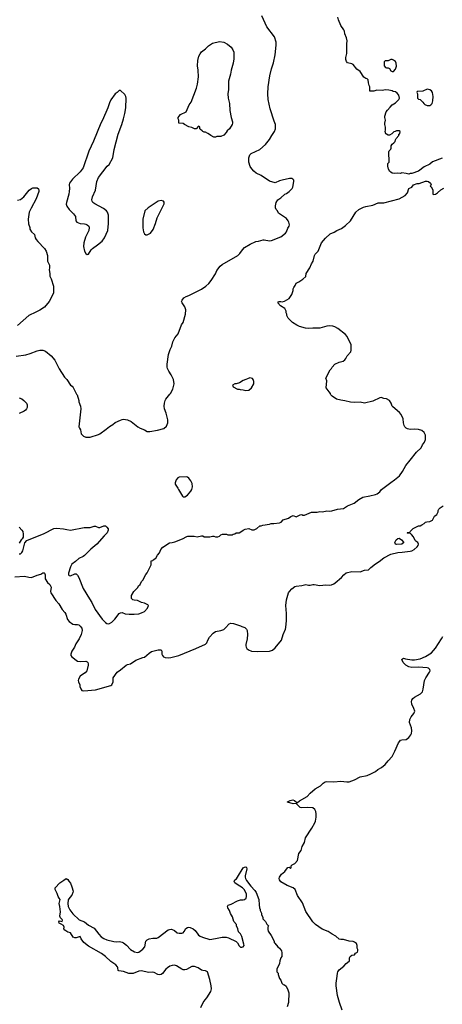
# Model space of a CAD drawing. Header units: inches. Extents: x 1793441 to 1900654, y 320892 to 470514.
# Tile 83 of 99: x 1871380 to 1877450, y 421245 to 435374. Entities that reach past the tile are written whole.
import ezdxf

# ---------------------------------------------------------------- set-up
doc = ezdxf.new("R2010")
doc.units = ezdxf.units.IN
doc.header["$MEASUREMENT"] = 0
doc.layers.add('B8472', color=7, linetype='Continuous')
doc.layers.add('B8473', color=7, linetype='Continuous')

msp = doc.modelspace()

# ---------------------------------------------------------------- linework, layer by layer
at = {"layer": 'B8472', "color": 5}
for points, elevation in [([(1871371, 427711), (1871390, 427711), (1871412, 427730), (1871423, 427750), (1871453, 427867), (1871480, 427900), (1871730, 428000), (1871870, 428072), (1871910, 428079), (1872010, 428070), (1872056, 428056), (1872110, 428047), (1872305, 428085), (1872390, 428085), (1872450, 428107), (1872470, 428107), (1872510, 428086), (1872530, 428085), (1872590, 428112), (1872610, 428112), (1872633, 428093), (1872652, 428070), (1872652, 428050), (1872638, 428010), (1872592, 427968), (1872488, 427850), (1872402, 427778), (1872310, 427686), (1872290, 427669), (1872230, 427641), (1872182, 427598), (1872130, 427561), (1872110, 427522), (1872082, 427430), (1872082, 427410), (1872090, 427396), (1872110, 427391), (1872170, 427423), (1872190, 427423), (1872210, 427403), (1872229, 427369), (1872292, 427210), (1872381, 427061), (1872417, 427010), (1872462, 426910), (1872565, 426770), (1872610, 426722), (1872630, 426709), (1872650, 426705), (1872669, 426710), (1872703, 426730), (1872746, 426770), (1872809, 426851), (1872830, 426862), (1872850, 426865), (1872894, 426850), (1872950, 426842), (1873022, 426842), (1873090, 426848), (1873130, 426861), (1873170, 426883), (1873214, 426930), (1873228, 426970), (1873218, 426978), (1873170, 426999), (1873129, 427009), (1873110, 427022), (1873070, 427038), (1873023, 427043), (1873006, 427050), (1872986, 427070), (1872986, 427110), (1873018, 427170), (1873075, 427225), (1873088, 427250), (1873108, 427270), (1873128, 427310), (1873149, 427331), (1873190, 427414), (1873210, 427434), (1873267, 427553), (1873266, 427610), (1873290, 427614), (1873296, 427624), (1873335, 427645), (1873358, 427690), (1873390, 427722), (1873409, 427770), (1873436, 427804), (1873530, 427867), (1873570, 427871), (1873610, 427883), (1873717, 427923), (1873780, 427960), (1873796, 427964), (1873884, 427964), (1873930, 427951), (1873990, 427965), (1874010, 427965), (1874030, 427952), (1874110, 427952), (1874150, 427962), (1874170, 427962), (1874192, 427952), (1874228, 427952), (1874250, 427962), (1874270, 427982), (1874292, 427992), (1874350, 427992), (1874370, 427982), (1874430, 427982), (1874448, 427992), (1874470, 427994), (1874490, 428012), (1874530, 428012), (1874570, 428032), (1874589, 428051), (1874617, 428063), (1874670, 428071), (1874712, 428052), (1874748, 428052), (1874788, 428072), (1874830, 428112), (1874850, 428112), (1874870, 428122), (1874904, 428124), (1874932, 428132), (1874967, 428133), (1874990, 428142), (1875030, 428142), (1875110, 428152), (1875135, 428165), (1875165, 428195), (1875240, 428220), (1875275, 428245), (1875310, 428258), (1875350, 428242), (1875409, 428271), (1875430, 428272), (1875445, 428265), (1875470, 428265), (1875570, 428305), (1875650, 428305), (1875690, 428316), (1875730, 428311), (1875790, 428325), (1875830, 428322), (1875865, 428325), (1875946, 428350), (1876030, 428361), (1876090, 428396), (1876186, 428434), (1876250, 428491), (1876310, 428523), (1876410, 428539), (1876490, 428559), (1876515, 428570), (1876550, 428601), (1876574, 428630), (1876710, 428734), (1876764, 428770), (1876833, 428830), (1876878, 428890), (1876924, 428976), (1876990, 429051), (1877081, 429170), (1877144, 429230), (1877167, 429273), (1877194, 429310), (1877209, 429351), (1877209, 429410), (1877190, 429448), (1877158, 429478), (1877110, 429494), (1877050, 429497), (1876990, 429493), (1876950, 429501), (1876932, 429512), (1876912, 429532), (1876904, 429550), (1876892, 429590), (1876886, 429646), (1876857, 429710), (1876835, 429735), (1876738, 429818), (1876729, 429830), (1876715, 429870), (1876690, 429909), (1876650, 429933), (1876610, 429939), (1876570, 429954), (1876550, 429949), (1876450, 429899), (1876330, 429869), (1876270, 429884), (1876190, 429879), (1876130, 429885), (1876050, 429906), (1875990, 429913), (1875930, 429929), (1875869, 429970), (1875849, 429990), (1875845, 430000)], 340), ([(1872198, 430000), (1872205, 429990), (1872231, 429911), (1872231, 429890), (1872251, 429830), (1872256, 429790), (1872231, 429531), (1872238, 429510), (1872251, 429490), (1872265, 429430), (1872297, 429397), (1872330, 429385), (1872390, 429385), (1872510, 429421), (1872530, 429431), (1872622, 429498), (1872670, 429538), (1872716, 429564), (1872750, 429596), (1872830, 429625), (1872850, 429638), (1872870, 429642), (1872929, 429631), (1872982, 429610), (1873078, 429530), (1873110, 429511), (1873172, 429490), (1873210, 429466), (1873250, 429466), (1873358, 429482), (1873450, 429506), (1873490, 429542), (1873509, 429590), (1873509, 429630), (1873482, 429730), (1873459, 429790), (1873456, 429830), (1873461, 429870), (1873470, 429910), (1873479, 429930), (1873537, 430000)], 360), ([(1871370, 429946), (1871410, 429931), (1871438, 429910), (1871476, 429870), (1871486, 429846), (1871486, 429810), (1871479, 429790), (1871463, 429770), (1871444, 429756), (1871370, 429721)], 340), ([(1871310, 427379), (1871450, 427389), (1871510, 427372), (1871550, 427368), (1871630, 427404), (1871683, 427417), (1871710, 427436), (1871730, 427438), (1871738, 427430), (1871745, 427410), (1871745, 427350), (1871780, 427300), (1871815, 427270), (1871833, 427233), (1871821, 427170), (1871827, 427150), (1871901, 427041), (1871944, 426990), (1871990, 426911), (1872029, 426869), (1872042, 426842), (1872065, 426765), (1872090, 426739), (1872142, 426702), (1872170, 426695), (1872210, 426695), (1872228, 426688), (1872250, 426671), (1872270, 426642), (1872278, 426610), (1872263, 426550), (1872232, 426490), (1872184, 426416), (1872167, 426370), (1872129, 426310), (1872114, 426270), (1872114, 426250), (1872128, 426230), (1872210, 426170), (1872250, 426164), (1872330, 426171), (1872350, 426161), (1872359, 426150), (1872363, 426130), (1872361, 426110), (1872351, 426050), (1872343, 426030), (1872318, 426002), (1872266, 425970), (1872250, 425954), (1872226, 425910), (1872221, 425890), (1872225, 425870), (1872242, 425830), (1872245, 425805), (1872258, 425770), (1872272, 425750), (1872302, 425742), (1872470, 425759), (1872690, 425821), (1872701, 425830), (1872724, 425870), (1872722, 425930), (1872778, 426010), (1872830, 426045), (1872910, 426111), (1872930, 426122), (1872970, 426132), (1873050, 426185), (1873150, 426222), (1873170, 426225), (1873237, 426283), (1873274, 426306), (1873370, 426331), (1873411, 426331), (1873422, 426310), (1873421, 426270), (1873431, 426250), (1873447, 426230), (1873470, 426220), (1873510, 426218), (1873550, 426221), (1873665, 426250), (1873910, 426349), (1874047, 426413), (1874067, 426433), (1874082, 426470), (1874107, 426513), (1874158, 426570), (1874190, 426593), (1874270, 426608), (1874310, 426624), (1874335, 426645), (1874390, 426706), (1874410, 426716), (1874450, 426711), (1874550, 426678), (1874570, 426665), (1874612, 426650), (1874636, 426630), (1874648, 426608), (1874651, 426550), (1874648, 426490), (1874630, 426410), (1874630, 426390), (1874633, 426370), (1874644, 426350), (1874667, 426330), (1874710, 426314), (1874790, 426307), (1874967, 426313), (1875010, 426325), (1875050, 426359), (1875142, 426470), (1875164, 426550), (1875197, 426630), (1875203, 426650), (1875214, 426750), (1875213, 426853), (1875204, 426970), (1875212, 427050), (1875241, 427150), (1875253, 427170), (1875290, 427207), (1875330, 427239), (1875350, 427247), (1875430, 427253), (1875490, 427271), (1875530, 427261), (1875550, 427261), (1875590, 427271), (1875610, 427271), (1875690, 427256), (1875776, 427264), (1875830, 427260), (1875857, 427263), (1875890, 427277), (1875912, 427292), (1876001, 427370), (1876035, 427410), (1876070, 427434), (1876150, 427454), (1876270, 427453), (1876330, 427475), (1876390, 427481), (1876425, 427515), (1876490, 427567), (1876543, 427597), (1876609, 427650), (1876710, 427702), (1876810, 427728), (1876871, 427731), (1876990, 427746), (1877010, 427751), (1877045, 427770), (1877089, 427810), (1877104, 427830), (1877109, 427850), (1877098, 427870), (1877068, 427890), (1877060, 427900), (1877034, 427954), (1877008, 427988), (1876990, 428006), (1876950, 428006), (1876946, 428010), (1876950, 428014), (1876982, 428018), (1876986, 428030), (1877030, 428072), (1877110, 428112), (1877130, 428112), (1877156, 428124), (1877190, 428142), (1877210, 428162), (1877226, 428170), (1877270, 428172), (1877308, 428192), (1877338, 428250), (1877370, 428274), (1877388, 428310), (1877389, 428330), (1877398, 428350), (1877418, 428370), (1877460, 428400)], 320), ([(1871373, 428093), (1871410, 428050), (1871423, 428030), (1871431, 427990), (1871431, 427950), (1871417, 427923), (1871401, 427910), (1871370, 427862)], 340), ([(1876010, 421159), (1875971, 421270), (1875946, 421370), (1875926, 421510), (1875926, 421546), (1875941, 421650), (1875943, 421690), (1875950, 421710), (1875970, 421741), (1876034, 421790), (1876070, 421831), (1876110, 421862), (1876115, 421870), (1876118, 421910), (1876128, 421930), (1876150, 421951), (1876190, 421954), (1876202, 421978), (1876230, 421994), (1876238, 422010), (1876238, 422030), (1876228, 422050), (1876228, 422090), (1876215, 422115), (1876190, 422138), (1876170, 422148), (1876110, 422149), (1876030, 422175), (1875990, 422174), (1875970, 422181), (1875922, 422222), (1875870, 422249), (1875810, 422289), (1875724, 422324), (1875630, 422390), (1875592, 422430), (1875490, 422577), (1875440, 422700), (1875370, 422804), (1875334, 422894), (1875310, 422917), (1875222, 422950), (1875130, 423004), (1875110, 423030), (1875107, 423050), (1875112, 423070), (1875138, 423110), (1875189, 423150), (1875210, 423185), (1875230, 423206), (1875252, 423212), (1875270, 423194), (1875278, 423210), (1875278, 423230), (1875295, 423245), (1875330, 423265), (1875369, 423310), (1875389, 423410), (1875424, 423450), (1875437, 423510), (1875472, 423568), (1875487, 423633), (1875574, 423770), (1875619, 423850), (1875627, 423873), (1875638, 423930), (1875639, 423979), (1875633, 424013), (1875619, 424039), (1875590, 424063), (1875509, 424071), (1875430, 424064), (1875410, 424067), (1875350, 424128), (1875310, 424121), (1875226, 424146), (1875226, 424150), (1875266, 424170), (1875303, 424177), (1875325, 424170), (1875362, 424142), (1875370, 424142), (1875397, 424163), (1875510, 424226), (1875550, 424273), (1875625, 424335), (1875700, 424380), (1875740, 424420), (1875765, 424435), (1875790, 424440), (1875890, 424436), (1875990, 424446), (1876077, 424437), (1876110, 424437), (1876190, 424468), (1876270, 424511), (1876370, 424530), (1876422, 424550), (1876490, 424587), (1876524, 424616), (1876577, 424643), (1876630, 424686), (1876670, 424737), (1876730, 424801), (1876770, 424877), (1876822, 424998), (1876838, 425022), (1876850, 425033), (1876870, 425039), (1876930, 425046), (1876968, 425072), (1876996, 425110), (1877005, 425130), (1877013, 425170), (1877008, 425210), (1876978, 425290), (1876982, 425330), (1877002, 425370), (1877043, 425417), (1877053, 425450), (1877040, 425490), (1877013, 425550), (1877009, 425590), (1877014, 425610), (1877027, 425633), (1877048, 425652), (1877138, 425702), (1877163, 425730), (1877175, 425765), (1877194, 425890), (1877212, 425928), (1877268, 426010), (1877274, 426030), (1877270, 426051), (1877249, 426069), (1877230, 426074), (1877110, 426083), (1877010, 426078), (1876967, 426087), (1876925, 426110), (1876905, 426130), (1876887, 426150), (1876868, 426192), (1876876, 426204), (1876890, 426211), (1876921, 426201), (1877010, 426186), (1877050, 426188), (1877130, 426203), (1877210, 426235), (1877296, 426290), (1877350, 426353), (1877440, 426490), (1877456, 426524)], 280), ([(1873982, 421198), (1874017, 421270), (1874045, 421310), (1874070, 421336), (1874127, 421430), (1874133, 421467), (1874130, 421510), (1874110, 421599), (1874076, 421710), (1874050, 421725), (1874010, 421728), (1873990, 421734), (1873944, 421770), (1873890, 421786), (1873850, 421786), (1873774, 421746), (1873750, 421740), (1873730, 421741), (1873710, 421749), (1873630, 421799), (1873605, 421805), (1873570, 421803), (1873534, 421790), (1873502, 421770), (1873477, 421750), (1873430, 421685), (1873410, 421671), (1873390, 421666), (1873365, 421670), (1873310, 421701), (1873290, 421707), (1873230, 421703), (1873130, 421723), (1873090, 421718), (1873010, 421689), (1872970, 421686), (1872949, 421689), (1872870, 421717), (1872804, 421724), (1872792, 421732), (1872790, 421770), (1872784, 421784), (1872761, 421810), (1872690, 421857), (1872612, 421932), (1872556, 421976), (1872370, 422079), (1872301, 422130), (1872262, 422182), (1872250, 422219), (1872190, 422199), (1872170, 422198), (1872147, 422207), (1872111, 422271), (1872070, 422282), (1872029, 422310), (1872016, 422330), (1872018, 422350), (1872010, 422374), (1871977, 422397), (1871949, 422410), (1871943, 422430), (1871950, 422441), (1871990, 422432), (1871995, 422450), (1871990, 422462), (1871965, 422485), (1871955, 422510), (1871964, 422570), (1871957, 422650), (1871947, 422693), (1871961, 422750), (1871949, 422770), (1871930, 422790), (1871917, 422837), (1871887, 422890), (1871890, 422915), (1871954, 422990), (1872016, 423024), (1872049, 423050), (1872070, 423038), (1872085, 423010), (1872110, 422981), (1872130, 422932), (1872147, 422870), (1872145, 422850), (1872130, 422810), (1872101, 422779), (1872078, 422742), (1872070, 422690), (1872078, 422650), (1872099, 422599), (1872141, 422541), (1872235, 422455), (1872310, 422427), (1872370, 422382), (1872450, 422336), (1872515, 422250), (1872550, 422214), (1872587, 422187), (1872630, 422169), (1872730, 422146), (1872770, 422142), (1872814, 422146), (1872850, 422138), (1872870, 422128), (1872914, 422094), (1872971, 422030), (1873030, 421999), (1873070, 421990), (1873090, 421995), (1873150, 422034), (1873175, 422070), (1873193, 422150), (1873210, 422170), (1873238, 422182), (1873290, 422192), (1873350, 422195), (1873370, 422201), (1873510, 422313), (1873530, 422320), (1873561, 422321), (1873603, 422303), (1873642, 422270), (1873670, 422265), (1873710, 422265), (1873730, 422271), (1873744, 422290), (1873766, 422334), (1873790, 422348), (1873810, 422350), (1873830, 422349), (1873870, 422330), (1873902, 422302), (1873936, 422250), (1873950, 422236), (1873970, 422222), (1874006, 422206), (1874110, 422176), (1874193, 422187), (1874290, 422207), (1874347, 422207), (1874379, 422199), (1874487, 422147), (1874507, 422127), (1874530, 422086), (1874550, 422067), (1874570, 422063), (1874588, 422070), (1874602, 422090), (1874601, 422110), (1874570, 422218), (1874550, 422255), (1874524, 422284), (1874514, 422330), (1874496, 422370), (1874495, 422390), (1874455, 422435), (1874438, 422498), (1874406, 422550), (1874392, 422592), (1874369, 422630), (1874365, 422650), (1874374, 422666), (1874419, 422681), (1874510, 422728), (1874550, 422742), (1874590, 422742), (1874610, 422748), (1874631, 422769), (1874639, 422790), (1874636, 422830), (1874604, 422890), (1874578, 422918), (1874503, 422963), (1874470, 422990), (1874460, 423010), (1874470, 423030), (1874493, 423047), (1874510, 423070), (1874590, 423201), (1874610, 423215), (1874630, 423217), (1874637, 423210), (1874642, 423190), (1874617, 423090), (1874616, 423070), (1874622, 423050), (1874639, 423019), (1874699, 422939), (1874757, 422877), (1874776, 422850), (1874815, 422750), (1874818, 422670), (1874825, 422630), (1874833, 422607), (1874833, 422593), (1874852, 422552), (1874853, 422533), (1874872, 422492), (1874873, 422473), (1874910, 422434), (1874930, 422394), (1874954, 422370), (1874942, 422350), (1874944, 422316), (1874950, 422294), (1874992, 422230), (1875034, 422150), (1875034, 422130), (1875044, 422124), (1875085, 422070), (1875111, 422051), (1875138, 422010), (1875145, 421985), (1875145, 421930), (1875131, 421910), (1875118, 421870), (1875112, 421828), (1875074, 421750), (1875074, 421710), (1875092, 421692), (1875092, 421670), (1875110, 421614), (1875131, 421591), (1875146, 421550), (1875166, 421530), (1875183, 421523), (1875205, 421505), (1875232, 421452), (1875245, 421410), (1875240, 421270), (1875221, 421210)], 280)]:
    msp.add_lwpolyline(points, dxfattribs=dict(at, elevation=elevation))
for points, elevation in [([(1873770, 428813), (1873670, 428809), (1873650, 428799), (1873626, 428770), (1873615, 428730), (1873615, 428710), (1873652, 428652), (1873660, 428630), (1873717, 428537), (1873730, 428525), (1873750, 428526), (1873790, 428553), (1873839, 428610), (1873850, 428631), (1873861, 428670), (1873858, 428718), (1873838, 428758), (1873810, 428793), (1873790, 428809)], 360), ([(1876790, 427842), (1876778, 427850), (1876768, 427870), (1876789, 427911), (1876809, 427931), (1876830, 427932), (1876862, 427910), (1876898, 427870), (1876870, 427849)], 320)]:
    msp.add_lwpolyline(points, close=True, dxfattribs=dict(at, elevation=elevation))
at = {"layer": 'B8473', "color": 5}
for points, elevation in [([(1873537, 430000), (1873545, 430010), (1873581, 430070), (1873597, 430150), (1873589, 430210), (1873556, 430276), (1873521, 430330), (1873505, 430370), (1873499, 430390), (1873499, 430430), (1873519, 430570), (1873541, 430639), (1873563, 430690), (1873581, 430750), (1873609, 430810), (1873654, 430866), (1873704, 430996), (1873729, 431031), (1873763, 431150), (1873765, 431210), (1873750, 431255), (1873713, 431310), (1873705, 431330), (1873713, 431350), (1873739, 431381), (1873770, 431403), (1873810, 431418), (1873990, 431507), (1874052, 431550), (1874097, 431590), (1874130, 431630), (1874191, 431729), (1874210, 431775), (1874261, 431839), (1874290, 431861), (1874515, 431990), (1874543, 432017), (1874579, 432070), (1874610, 432103), (1874690, 432151), (1874770, 432191), (1874810, 432196), (1874875, 432215), (1874890, 432216), (1874970, 432199), (1874996, 432204), (1875130, 432257), (1875197, 432310), (1875212, 432330), (1875230, 432382), (1875249, 432410), (1875254, 432430), (1875244, 432470), (1875234, 432490), (1875210, 432519), (1875098, 432598), (1875082, 432630), (1875062, 432650), (1875055, 432675), (1875055, 432705), (1875064, 432750), (1875089, 432790), (1875130, 432818), (1875189, 432870), (1875210, 432879), (1875252, 432908), (1875293, 432950), (1875305, 432970), (1875315, 433050), (1875315, 433070), (1875305, 433085), (1875290, 433094), (1875253, 433093), (1875150, 433073), (1875110, 433061), (1875050, 433034), (1874970, 433059), (1874850, 433139), (1874778, 433170), (1874742, 433202), (1874713, 433233), (1874689, 433269), (1874669, 433330), (1874669, 433390), (1874683, 433437), (1874706, 433454), (1874830, 433511), (1874910, 433581), (1874970, 433656), (1874999, 433710), (1875041, 433770), (1875055, 433810), (1875056, 433870), (1875037, 433917), (1874977, 434097), (1874950, 434230), (1874942, 434310), (1874948, 434410), (1874974, 434570), (1874997, 434670), (1875026, 434754), (1875048, 434870), (1875065, 435010), (1875064, 435050), (1875038, 435130), (1874929, 435270), (1874857, 435430)], 360), ([(1877450, 433386), (1877310, 433334), (1877270, 433299), (1877190, 433262), (1877110, 433202), (1877010, 433168), (1876990, 433168), (1876970, 433158), (1876930, 433169), (1876870, 433175), (1876850, 433169), (1876813, 433173), (1876770, 433165), (1876730, 433174), (1876708, 433188), (1876697, 433197), (1876678, 433230), (1876669, 433271), (1876668, 433310), (1876686, 433330), (1876683, 433477), (1876688, 433490), (1876710, 433514), (1876715, 433530), (1876716, 433564), (1876728, 433590), (1876755, 433605), (1876774, 433626), (1876778, 433650), (1876788, 433670), (1876826, 433710), (1876826, 433730), (1876842, 433738), (1876846, 433770), (1876830, 433778), (1876790, 433778), (1876772, 433768), (1876753, 433767), (1876724, 433736), (1876690, 433718), (1876670, 433718), (1876646, 433730), (1876638, 433738), (1876629, 433770), (1876635, 433790), (1876635, 433830), (1876622, 433870), (1876622, 433890), (1876635, 433930), (1876622, 433970), (1876622, 433990), (1876642, 434050), (1876662, 434078), (1876703, 434117), (1876729, 434150), (1876777, 434183), (1876824, 434230), (1876834, 434250), (1876824, 434290), (1876800, 434320), (1876777, 434337), (1876746, 434346), (1876730, 434355), (1876683, 434363), (1876630, 434369), (1876590, 434359), (1876510, 434362), (1876468, 434348), (1876408, 434348), (1876408, 434410), (1876398, 434430), (1876388, 434470), (1876386, 434510), (1876370, 434526), (1876350, 434528), (1876322, 434550), (1876269, 434630), (1876223, 434663), (1876170, 434729), (1876150, 434739), (1876090, 434755), (1876074, 434774), (1876065, 434805), (1876065, 434830), (1876077, 434890), (1876077, 435030), (1876081, 435070), (1876072, 435112), (1876049, 435170), (1876045, 435210), (1876037, 435230), (1875994, 435290), (1875957, 435370), (1875949, 435410)], 340), ([(1871350, 432785), (1871390, 432796), (1871440, 432830), (1871518, 432930), (1871550, 432952), (1871570, 432959), (1871610, 432962), (1871630, 432959), (1871648, 432948), (1871655, 432930), (1871656, 432910), (1871615, 432805), (1871543, 432670), (1871517, 432610), (1871503, 432510), (1871506, 432446), (1871525, 432390), (1871526, 432370), (1871551, 432330), (1871591, 432290), (1871604, 432244), (1871618, 432218), (1871638, 432190), (1871738, 432090), (1871758, 432050), (1871778, 431990), (1871778, 431910), (1871791, 431890), (1871806, 431850), (1871806, 431810), (1871801, 431790), (1871811, 431729), (1871812, 431692), (1871830, 431654), (1871866, 431550), (1871864, 431450), (1871805, 431330), (1871736, 431250), (1871670, 431204), (1871610, 431179), (1871512, 431128), (1871350, 430987)], 360), ([(1875845, 430000), (1875842, 430010), (1875826, 430034), (1875782, 430090), (1875789, 430190), (1875778, 430230), (1875838, 430350), (1875858, 430370), (1875868, 430390), (1875908, 430430), (1875970, 430459), (1876025, 430475), (1876049, 430491), (1876064, 430510), (1876082, 430550), (1876138, 430610), (1876142, 430630), (1876139, 430710), (1876083, 430830), (1876057, 430857), (1875950, 430945), (1875907, 430967), (1875876, 430976), (1875830, 430979), (1875790, 430974), (1875690, 430947), (1875590, 430949), (1875530, 430944), (1875487, 430947), (1875398, 430970), (1875358, 430990), (1875298, 431030), (1875238, 431090), (1875218, 431130), (1875218, 431150), (1875209, 431169), (1875208, 431190), (1875188, 431230), (1875126, 431266), (1875089, 431310), (1875096, 431324), (1875106, 431330), (1875129, 431331), (1875150, 431325), (1875185, 431335), (1875249, 431371), (1875289, 431431), (1875309, 431490), (1875309, 431510), (1875315, 431530), (1875338, 431562), (1875349, 431591), (1875390, 431611), (1875448, 431650), (1875488, 431690), (1875495, 431730), (1875549, 431811), (1875569, 431870), (1875595, 431910), (1875614, 431990), (1875624, 432010), (1875669, 432051), (1875714, 432170), (1875770, 432241), (1875841, 432299), (1875897, 432323), (1875935, 432350), (1876000, 432380), (1876059, 432421), (1876132, 432488), (1876210, 432610), (1876251, 432649), (1876316, 432684), (1876350, 432695), (1876450, 432711), (1876530, 432747), (1876610, 432748), (1876830, 432802), (1876915, 432850), (1876949, 432890), (1876967, 432953), (1877010, 432972), (1877036, 433004), (1877090, 433025), (1877115, 433025), (1877210, 433058), (1877230, 433058), (1877250, 433051), (1877282, 433030), (1877292, 433010), (1877274, 432990), (1877278, 432978), (1877290, 432974), (1877314, 432934), (1877312, 432872), (1877330, 432867), (1877350, 432871), (1877382, 432890), (1877429, 432931), (1877470, 432956)], 340), ([(1871330, 430547), (1871470, 430565), (1871530, 430583), (1871630, 430623), (1871670, 430631), (1871711, 430631), (1871750, 430619), (1871830, 430551), (1871883, 430490), (1871945, 430365), (1872024, 430244), (1872058, 430210), (1872110, 430131), (1872135, 430115), (1872150, 430098), (1872190, 430012), (1872198, 430000)], 360)]:
    msp.add_lwpolyline(points, dxfattribs=dict(at, elevation=elevation))
for points, elevation in [([(1874170, 433688), (1874126, 433710), (1874108, 433728), (1874082, 433742), (1874050, 433758), (1874030, 433758), (1874010, 433768), (1874000, 433780), (1873976, 433796), (1873966, 433810), (1873966, 433830), (1873950, 433846), (1873914, 433810), (1873890, 433809), (1873850, 433829), (1873810, 433835), (1873748, 433868), (1873730, 433886), (1873666, 433890), (1873666, 433930), (1873658, 433950), (1873658, 433970), (1873668, 433990), (1873690, 434012), (1873770, 434054), (1873815, 434150), (1873842, 434190), (1873917, 434390), (1873933, 434450), (1873946, 434554), (1873943, 434650), (1873933, 434710), (1873936, 434790), (1873953, 434850), (1873970, 434885), (1873990, 434911), (1874050, 434956), (1874090, 434998), (1874150, 435038), (1874250, 435061), (1874314, 435050), (1874365, 435025), (1874418, 434978), (1874441, 434941), (1874455, 434910), (1874454, 434810), (1874445, 434750), (1874418, 434650), (1874407, 434590), (1874377, 434490), (1874379, 434370), (1874371, 434310), (1874375, 434250), (1874391, 434170), (1874399, 434070), (1874419, 433970), (1874438, 433910), (1874438, 433890), (1874432, 433870), (1874391, 433810), (1874361, 433779), (1874346, 433754), (1874310, 433718), (1874270, 433698), (1874210, 433698), (1874190, 433688)], 360), ([(1876730, 434802), (1876710, 434802), (1876670, 434786), (1876630, 434786), (1876614, 434770), (1876614, 434710), (1876634, 434690), (1876650, 434682), (1876670, 434682), (1876690, 434672), (1876710, 434642), (1876730, 434632), (1876750, 434632), (1876778, 434662), (1876794, 434706), (1876789, 434750), (1876776, 434776), (1876750, 434795)], 340), ([(1872830, 434358), (1872810, 434358), (1872782, 434330), (1872751, 434309), (1872690, 434222), (1872670, 434182), (1872645, 434110), (1872568, 433930), (1872545, 433890), (1872439, 433630), (1872374, 433486), (1872290, 433250), (1872248, 433190), (1872136, 433084), (1872093, 433030), (1872088, 433010), (1872094, 432950), (1872092, 432910), (1872085, 432870), (1872050, 432750), (1872048, 432728), (1872056, 432696), (1872091, 432650), (1872154, 432590), (1872181, 432550), (1872187, 432490), (1872199, 432470), (1872250, 432448), (1872310, 432445), (1872330, 432439), (1872351, 432430), (1872373, 432410), (1872377, 432390), (1872372, 432350), (1872326, 432254), (1872302, 432170), (1872297, 432117), (1872310, 432051), (1872330, 432018), (1872350, 432005), (1872370, 432011), (1872407, 432070), (1872427, 432090), (1872498, 432142), (1872562, 432198), (1872596, 432244), (1872645, 432350), (1872657, 432450), (1872657, 432530), (1872654, 432570), (1872641, 432610), (1872627, 432630), (1872584, 432664), (1872457, 432730), (1872430, 432749), (1872421, 432770), (1872418, 432790), (1872427, 432830), (1872469, 432930), (1872490, 433052), (1872510, 433111), (1872635, 433270), (1872663, 433297), (1872718, 433390), (1872738, 433510), (1872796, 433730), (1872847, 433870), (1872871, 433950), (1872891, 434030), (1872905, 434110), (1872909, 434250), (1872906, 434270), (1872890, 434302)], 380), ([(1877230, 434378), (1877170, 434348), (1877090, 434346), (1877082, 434330), (1877094, 434310), (1877094, 434250), (1877110, 434234), (1877131, 434231), (1877170, 434192), (1877182, 434170), (1877197, 434157), (1877230, 434142), (1877270, 434142), (1877286, 434150), (1877306, 434170), (1877315, 434210), (1877319, 434270), (1877308, 434330), (1877293, 434353), (1877270, 434369)], 340), ([(1873410, 432779), (1873370, 432769), (1873226, 432674), (1873178, 432630), (1873147, 432510), (1873148, 432388), (1873159, 432330), (1873170, 432302), (1873190, 432285), (1873210, 432286), (1873259, 432310), (1873298, 432362), (1873332, 432450), (1873355, 432530), (1873453, 432730), (1873455, 432755), (1873446, 432770)], 380), ([(1874686, 430234), (1874650, 430222), (1874630, 430209), (1874590, 430195), (1874538, 430162), (1874490, 430148), (1874470, 430148), (1874434, 430130), (1874445, 430105), (1874510, 430072), (1874530, 430072), (1874545, 430065), (1874590, 430062), (1874630, 430052), (1874670, 430058), (1874710, 430092), (1874744, 430150), (1874743, 430183), (1874735, 430210), (1874723, 430223), (1874706, 430230)], 360)]:
    msp.add_lwpolyline(points, close=True, dxfattribs=dict(at, elevation=elevation))

doc.saveas('drawing.dxf')
